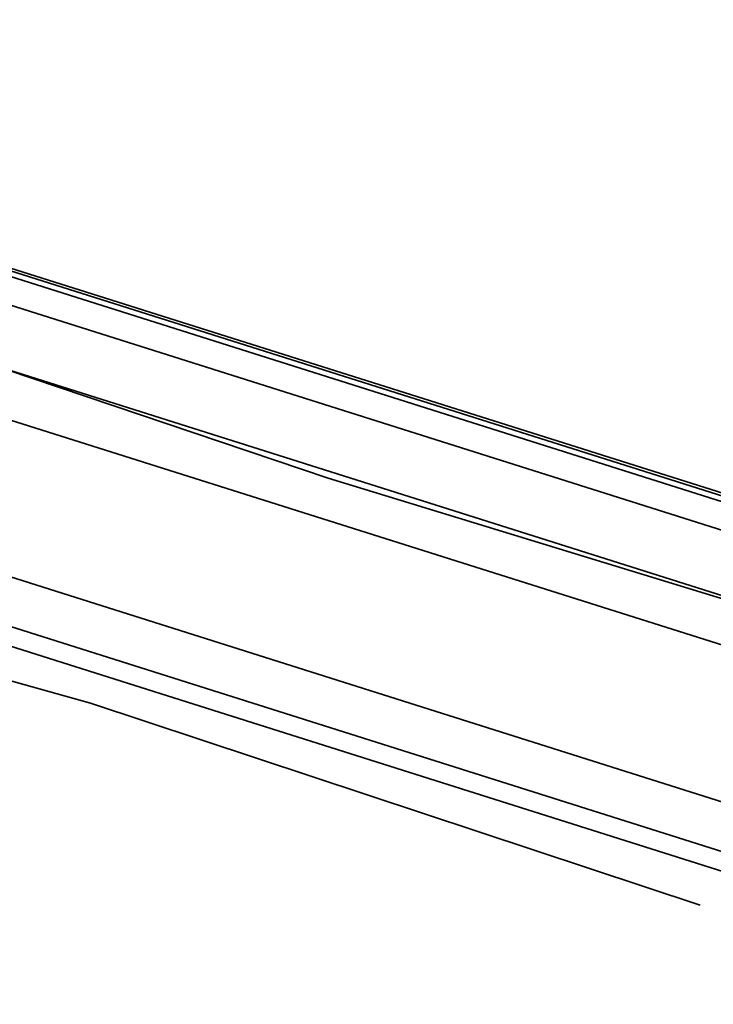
# Model space of a CAD drawing. Header units: metres. Extents: x -11 to 3521450, y 0 to 5943726.
# Tile 77 of 93: x 3521333 to 3521385, y 5943329 to 5943403. Entities that reach past the tile are written whole.
import ezdxf

# ---------------------------------------------------------------- set-up
doc = ezdxf.new("R2010")
doc.units = ezdxf.units.M
doc.linetypes.add('AUSGEZOGEN', pattern=[2, 1, 1])
doc.layers.add('IBJ_DB-Grenze', color=3, linetype='Continuous', true_color=0x00ff00)
doc.layers.add('IBJ_Hilfslinien', color=210, linetype='Continuous', plot=False)

msp = doc.modelspace()

# ---------------------------------------------------------------- linework, layer by layer
at = {"layer": 'IBJ_DB-Grenze', "linetype": 'AUSGEZOGEN', "lineweight": 35}
for points in [[(3521112.81, 5943449.37), (3521136.26, 5943441.87), (3521241.28, 5943405.77), (3521264.27, 5943398.61), (3521280.46, 5943394.04), (3521323.88, 5943379.58), (3521356.07, 5943368.72), (3521390.6443, 5943358.1454)], [(3521229.3, 5943391.97), (3521226.01, 5943387.69), (3521295.74, 5943363.77), (3521338.27, 5943351.87), (3521383.9002, 5943336.755)]]:
    msp.add_lwpolyline(points, dxfattribs=at)
at = {"layer": 'IBJ_Hilfslinien', "linetype": 'AUSGEZOGEN', "lineweight": 35}
for p, q in [((3521401.9803, 5943354.7329), (3521154.6352, 5943432.986)), ((3521398.17, 5943352.2282), (3521241.5019, 5943401.7927)), ((3521279.7471, 5943400.854), (3521409.7095, 5943359.7382)), ((3521279.8089, 5943401.0487), (3521409.7714, 5943359.9329)), ((3521279.6238, 5943400.4644), (3521409.5863, 5943359.3487)), ((3521281.3927, 5943397.7666), (3521411.3552, 5943356.6509)), ((3521395.8345, 5943341.2181), (3521249.4576, 5943387.5268)), ((3521397.0184, 5943337.1258), (3521259.1769, 5943380.7343)), ((3521271.6658, 5943375.3091), (3521417.0063, 5943329.3283))]:
    msp.add_line(p, q, dxfattribs=at)

doc.saveas('drawing.dxf')
